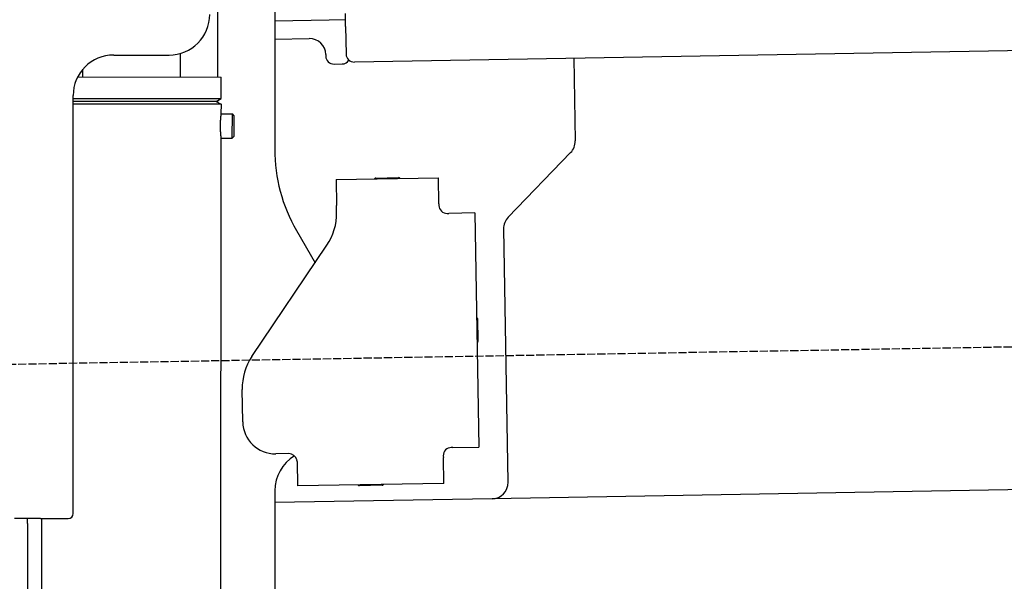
# Model space of a CAD drawing. Extents: x 1067 to 6773, y 5791 to 11816.
# Tile 49 of 56: x 4451 to 5056, y 10134 to 10479. Entities that reach past the tile are written whole.
import ezdxf

# ---------------------------------------------------------------- set-up
doc = ezdxf.new("R2010")
doc.units = 0
doc.linetypes.add('GEN3', pattern=[6.25, 5, -1.25])
doc.layers.get('0').update_dxf_attribs({"linetype": 'CONTINUOUS'})
doc.layers.add('3', color=6, linetype='GEN3')

msp = doc.modelspace()

# ---------------------------------------------------------------- linework, layer by layer
for p, q in [((4572.57, 10443.9), (4572.57, 10522.48)), ((4607.57, 10521.48), (4607.57, 10399.54)), ((4641.12, 10478.84), (4607.57, 10478.25)), ((4651.12, 10479.01), (4641.12, 10478.84)), ((4651.19, 10475.01), (4651.05, 10483.01)), ((4651.19, 10475.01), (4651.48, 10458.02)), ((6011.36, 10476.75), (4656.57, 10453.1)), ((4607.57, 10467.25), (4628.81, 10467.62)), ((4508.57, 10457.48), (4542.57, 10457.48)), ((4549.57, 10443.93), (4549.59, 10458.49)), ((4638.99, 10457.8), (4639, 10456.8)), ((4791.55, 10455.46), (4792.44, 10404.61)), ((4489.57, 10444.03), (4489.57, 10448.74)), ((4644.09, 10451.89), (4649.09, 10451.97)), ((4486.4, 10444.03), (4574.57, 10443.89)), ((4574.55, 10430.63), (4574.57, 10443.89)), ((4483.57, 10175.48), (4483.57, 10432.48)), ((4483.57, 10175.48), (4483.57, 10432.48)), ((4483.57, 10430.77), (4574.55, 10430.63)), ((4571.54, 10428.9), (4574.55, 10430.63)), ((4483.57, 10429.03), (4571.54, 10428.9)), ((4571.54, 10428.9), (4483.57, 10429.03)), ((4574.54, 10427.16), (4483.57, 10427.3)), ((4571.54, 10428.9), (4574.54, 10427.16)), ((4572.57, 10428.31), (4572.57, 10429.49)), ((4574.54, 10427.16), (4574.53, 10421.39)), ((4574.53, 10421.39), (4581.53, 10421.38)), ((4581.51, 10406.38), (4581.53, 10421.38)), ((4582.53, 10420.38), (4581.53, 10421.38)), ((4582.53, 10420.38), (4582.51, 10407.38)), ((4574.51, 10406.39), (4571.79, 8191.9)), ((4574.51, 10406.39), (4581.51, 10406.38)), ((4582.51, 10407.38), (4581.51, 10406.38)), ((4789.63, 10397.49), (4751.18, 10357.67)), ((4645.33, 10380.9), (4708.32, 10382)), ((4669.82, 10381.82), (4683.81, 10382.07)), ((4708.6, 10366), (4708.32, 10382)), ((4645.33, 10380.9), (4645.61, 10364.9)), ((4645.68, 10360.66), (4645.61, 10364.9)), ((4708.6, 10366), (4708.62, 10365)), ((4713.7, 10360.09), (4714.7, 10360.1)), ((4730.7, 10360.38), (4714.7, 10360.1)), ((4730.7, 10360.38), (4733.21, 10216.4)), ((4620.96, 10349.54), (4632.43, 10329.69)), ((4748.37, 10350.55), (4751.09, 10194.71)), ((4593.55, 10272.05), (4639.7, 10340.48)), ((4732.33, 10295.4), (4732.58, 10281.4)), ((4587.92, 10231.87), (4587.57, 10251.87)), ((4616.27, 10212.36), (4608.27, 10212.22)), ((4717.22, 10216.13), (4716.22, 10216.11)), ((4717.22, 10216.13), (4733.21, 10216.4)), ((4621.35, 10207.45), (4621.61, 10192.45)), ((4711.3, 10211.02), (4711.32, 10210.02)), ((4711.6, 10194.02), (4711.32, 10210.02)), ((6241.04, 10210.72), (4741.27, 10184.54)), ((4711.6, 10194.02), (4621.61, 10192.45)), ((4607.57, 10189.48), (4607.57, 8629.11)), ((4673.61, 10192.86), (4659.62, 10192.62)), ((4741.27, 10184.54), (4607.57, 10182.21)), ((4463.57, 10172.48), (4447.57, 10172.48)), ((4463.57, 10172.48), (4447.57, 10172.48)), ((4455.57, 10169.48), (4455.57, 10172.48)), ((4455.57, 10169.48), (4455.57, 10172.48)), ((4464.15, 10172.48), (4461.79, 8192.07)), ((4463.57, 10172.48), (4480.57, 10172.48)), ((4463.57, 10172.48), (4480.57, 10172.48)), ((4455.57, 10169.48), (4455.57, 8072.48))]:
    msp.add_line(p, q)
for points in [[(4574.53, 10421.4, 0), (4574.53, 10421.4, 0), (4574.53, 10421.4, 0), (4574.53, 10421.4, 0), (4574.53, 10421.4, 0), (4574.53, 10421.4, 0), (4574.53, 10421.4, 0), (4574.53, 10421.4, 0), (4574.53, 10421.4, 0), (4574.53, 10421.4, 0), (4574.53, 10421.4, 0), (4574.53, 10421.4, 0), (4574.53, 10421.4, 0), (4574.53, 10421.4, 0), (4574.53, 10421.4, 0), (4574.53, 10421.4, 0), (4574.53, 10421.4, 0), (4574.53, 10421.4, 0), (4574.53, 10421.4, 0), (4574.53, 10421.4, 0), (4574.53, 10421.4, 0), (4574.53, 10421.4, 0), (4574.53, 10421.4, 0), (4574.53, 10421.3, 0), (4574.52, 10421.3, 0), (4574.52, 10421.3, 0), (4574.52, 10421.3, 0), (4574.52, 10421.3, 0), (4574.52, 10421.3, 0), (4574.52, 10421.3, 0), (4574.52, 10421.3, 0), (4574.52, 10421.3, 0), (4574.52, 10421.3, 0), (4574.52, 10421.3, 0), (4574.52, 10421.3, 0), (4574.52, 10421.3, 0), (4574.52, 10421.3, 0), (4574.51, 10421.3, 0), (4574.51, 10421.3, 0), (4574.51, 10421.3, 0), (4574.51, 10421.3, 0), (4574.51, 10421.2, 0), (4574.51, 10421.2, 0), (4574.51, 10421.2, 0), (4574.51, 10421.2, 0), (4574.51, 10421.2, 0), (4574.51, 10421.2, 0), (4574.5, 10421.2, 0), (4574.5, 10421.2, 0), (4574.5, 10421.2, 0), (4574.5, 10421.2, 0), (4574.5, 10421.2, 0), (4574.5, 10421.2, 0), (4574.5, 10421.1, 0), (4574.5, 10421.1, 0), (4574.5, 10421.1, 0), (4574.49, 10421.1, 0), (4574.49, 10421.1, 0), (4574.49, 10421.1, 0), (4574.49, 10421.1, 0), (4574.49, 10421.1, 0), (4574.49, 10421.1, 0), (4574.49, 10421, 0), (4574.48, 10421, 0), (4574.48, 10421, 0), (4574.48, 10421, 0), (4574.48, 10421, 0), (4574.48, 10421, 0), (4574.48, 10421, 0), (4574.47, 10421, 0), (4574.47, 10421, 0), (4574.47, 10420.9, 0), (4574.47, 10420.9, 0), (4574.47, 10420.9, 0), (4574.47, 10420.9, 0), (4574.46, 10420.9, 0), (4574.46, 10420.9, 0), (4574.46, 10420.9, 0), (4574.46, 10420.8, 0), (4574.46, 10420.8, 0), (4574.46, 10420.8, 0), (4574.45, 10420.8, 0), (4574.45, 10420.8, 0), (4574.45, 10420.8, 0), (4574.45, 10420.8, 0), (4574.45, 10420.7, 0), (4574.44, 10420.7, 0), (4574.44, 10420.7, 0), (4574.44, 10420.7, 0), (4574.44, 10420.7, 0), (4574.44, 10420.7, 0), (4574.43, 10420.6, 0), (4574.43, 10420.6, 0), (4574.43, 10420.6, 0), (4574.43, 10420.6, 0), (4574.43, 10420.6, 0), (4574.42, 10420.6, 0), (4574.42, 10420.5, 0), (4574.42, 10420.5, 0), (4574.42, 10420.5, 0), (4574.42, 10420.5, 0), (4574.41, 10420.5, 0), (4574.41, 10420.5, 0), (4574.41, 10420.4, 0), (4574.41, 10420.4, 0), (4574.4, 10420.4, 0), (4574.4, 10420.4, 0), (4574.4, 10420.4, 0), (4574.4, 10420.3, 0), (4574.4, 10420.3, 0), (4574.39, 10420.3, 0), (4574.39, 10420.3, 0), (4574.39, 10420.3, 0), (4574.39, 10420.3, 0), (4574.38, 10420.2, 0), (4574.38, 10420.2, 0), (4574.38, 10420.2, 0), (4574.38, 10420.2, 0), (4574.37, 10420.1, 0), (4574.37, 10420.1, 0), (4574.37, 10420.1, 0), (4574.37, 10420.1, 0), (4574.36, 10420.1, 0), (4574.36, 10420, 0), (4574.36, 10420, 0), (4574.36, 10420, 0), (4574.35, 10420, 0), (4574.35, 10420, 0), (4574.35, 10419.9, 0), (4574.35, 10419.9, 0), (4574.35, 10419.9, 0), (4574.34, 10419.9, 0), (4574.34, 10419.9, 0), (4574.34, 10419.8, 0), (4574.34, 10419.8, 0), (4574.33, 10419.8, 0), (4574.33, 10419.8, 0), (4574.33, 10419.7, 0), (4574.33, 10419.7, 0), (4574.32, 10419.7, 0), (4574.32, 10419.7, 0), (4574.32, 10419.6, 0), (4574.32, 10419.6, 0), (4574.31, 10419.6, 0), (4574.31, 10419.6, 0), (4574.31, 10419.6, 0), (4574.31, 10419.5, 0), (4574.3, 10419.5, 0), (4574.3, 10419.5, 0), (4574.3, 10419.5, 0), (4574.3, 10419.4, 0), (4574.29, 10419.4, 0), (4574.29, 10419.4, 0), (4574.29, 10419.4, 0), (4574.29, 10419.3, 0), (4574.28, 10419.3, 0), (4574.28, 10419.3, 0), (4574.28, 10419.3, 0), (4574.28, 10419.2, 0), (4574.27, 10419.2, 0), (4574.27, 10419.2, 0), (4574.27, 10419.2, 0), (4574.27, 10419.1, 0), (4574.26, 10419.1, 0), (4574.26, 10419.1, 0), (4574.26, 10419.1, 0), (4574.26, 10419, 0), (4574.25, 10419, 0), (4574.25, 10419, 0), (4574.25, 10419, 0), (4574.25, 10418.9, 0), (4574.24, 10418.9, 0), (4574.24, 10418.9, 0), (4574.24, 10418.8, 0), (4574.24, 10418.8, 0), (4574.23, 10418.8, 0), (4574.23, 10418.8, 0), (4574.23, 10418.7, 0), (4574.23, 10418.7, 0), (4574.22, 10418.7, 0), (4574.22, 10418.7, 0), (4574.22, 10418.6, 0), (4574.22, 10418.6, 0), (4574.21, 10418.6, 0), (4574.21, 10418.5, 0), (4574.21, 10418.5, 0), (4574.21, 10418.5, 0), (4574.2, 10418.5, 0), (4574.2, 10418.4, 0), (4574.2, 10418.4, 0), (4574.2, 10418.4, 0), (4574.19, 10418.3, 0), (4574.19, 10418.3, 0), (4574.19, 10418.3, 0), (4574.19, 10418.2, 0), (4574.18, 10418.2, 0), (4574.18, 10418.2, 0), (4574.18, 10418.2, 0), (4574.18, 10418.1, 0), (4574.17, 10418.1, 0), (4574.17, 10418.1, 0), (4574.17, 10418, 0), (4574.17, 10418, 0), (4574.16, 10418, 0), (4574.16, 10417.9, 0), (4574.16, 10417.9, 0), (4574.16, 10417.9, 0), (4574.16, 10417.8, 0), (4574.15, 10417.8, 0), (4574.15, 10417.8, 0), (4574.15, 10417.7, 0), (4574.15, 10417.7, 0), (4574.14, 10417.7, 0), (4574.14, 10417.6, 0), (4574.14, 10417.6, 0), (4574.14, 10417.6, 0), (4574.13, 10417.6, 0), (4574.13, 10417.5, 0), (4574.13, 10417.5, 0), (4574.13, 10417.5, 0), (4574.13, 10417.4, 0), (4574.12, 10417.4, 0), (4574.12, 10417.4, 0), (4574.12, 10417.3, 0), (4574.12, 10417.3, 0), (4574.12, 10417.3, 0), (4574.11, 10417.2, 0), (4574.11, 10417.2, 0), (4574.11, 10417.2, 0), (4574.11, 10417.1, 0), (4574.1, 10417.1, 0), (4574.1, 10417.1, 0), (4574.1, 10417, 0), (4574.1, 10417, 0), (4574.1, 10416.9, 0), (4574.09, 10416.9, 0), (4574.09, 10416.9, 0), (4574.09, 10416.8, 0), (4574.09, 10416.8, 0), (4574.09, 10416.8, 0), (4574.09, 10416.7, 0), (4574.08, 10416.7, 0), (4574.08, 10416.7, 0), (4574.08, 10416.6, 0), (4574.08, 10416.6, 0), (4574.08, 10416.6, 0), (4574.07, 10416.5, 0), (4574.07, 10416.5, 0), (4574.07, 10416.5, 0), (4574.07, 10416.4, 0), (4574.07, 10416.4, 0), (4574.07, 10416.4, 0), (4574.06, 10416.3, 0), (4574.06, 10416.3, 0), (4574.06, 10416.2, 0), (4574.06, 10416.2, 0), (4574.06, 10416.2, 0), (4574.06, 10416.1, 0), (4574.05, 10416.1, 0), (4574.05, 10416.1, 0), (4574.05, 10416, 0), (4574.05, 10416, 0), (4574.05, 10416, 0), (4574.05, 10415.9, 0), (4574.05, 10415.9, 0), (4574.05, 10415.9, 0), (4574.04, 10415.8, 0), (4574.04, 10415.8, 0), (4574.04, 10415.7, 0), (4574.04, 10415.7, 0), (4574.04, 10415.7, 0), (4574.04, 10415.6, 0), (4574.04, 10415.6, 0), (4574.04, 10415.6, 0), (4574.03, 10415.5, 0), (4574.03, 10415.5, 0), (4574.03, 10415.5, 0), (4574.03, 10415.4, 0), (4574.03, 10415.4, 0), (4574.03, 10415.3, 0), (4574.03, 10415.3, 0), (4574.03, 10415.3, 0), (4574.03, 10415.2, 0), (4574.02, 10415.2, 0), (4574.02, 10415.2, 0), (4574.02, 10415.1, 0), (4574.02, 10415.1, 0), (4574.02, 10415.1, 0), (4574.02, 10415, 0), (4574.02, 10415, 0), (4574.02, 10414.9, 0), (4574.02, 10414.9, 0), (4574.02, 10414.9, 0), (4574.02, 10414.8, 0), (4574.02, 10414.8, 0), (4574.02, 10414.8, 0), (4574.01, 10414.7, 0), (4574.01, 10414.7, 0), (4574.01, 10414.7, 0), (4574.01, 10414.6, 0), (4574.01, 10414.6, 0), (4574.01, 10414.5, 0), (4574.01, 10414.5, 0), (4574.01, 10414.5, 0), (4574.01, 10414.4, 0), (4574.01, 10414.4, 0), (4574.01, 10414.4, 0), (4574.01, 10414.3, 0), (4574.01, 10414.3, 0), (4574.01, 10414.3, 0), (4574.01, 10414.2, 0), (4574.01, 10414.2, 0), (4574.01, 10414.1, 0), (4574.01, 10414.1, 0), (4574.01, 10414.1, 0), (4574.01, 10414, 0), (4574.01, 10414, 0), (4574.01, 10414, 0), (4574.01, 10413.9, 0), (4574.01, 10413.9, 0)], [(4574.01, 10413.9, 0), (4574.01, 10413.9, 0), (4574.01, 10413.8, 0), (4574.01, 10413.8, 0), (4574.01, 10413.8, 0), (4574.01, 10413.7, 0), (4574.01, 10413.7, 0), (4574.01, 10413.6, 0), (4574.01, 10413.6, 0), (4574.01, 10413.6, 0), (4574.01, 10413.5, 0), (4574.01, 10413.5, 0), (4574.01, 10413.5, 0), (4574.01, 10413.4, 0), (4574.01, 10413.4, 0), (4574.01, 10413.4, 0), (4574.01, 10413.3, 0), (4574.01, 10413.3, 0), (4574.01, 10413.2, 0), (4574.01, 10413.2, 0), (4574.01, 10413.2, 0), (4574.01, 10413.1, 0), (4574.01, 10413.1, 0), (4574.01, 10413.1, 0), (4574.01, 10413, 0), (4574.01, 10413, 0), (4574.01, 10413, 0), (4574.01, 10412.9, 0), (4574.01, 10412.9, 0), (4574.02, 10412.8, 0), (4574.02, 10412.8, 0), (4574.02, 10412.8, 0), (4574.02, 10412.7, 0), (4574.02, 10412.7, 0), (4574.02, 10412.7, 0), (4574.02, 10412.6, 0), (4574.02, 10412.6, 0), (4574.02, 10412.6, 0), (4574.02, 10412.5, 0), (4574.02, 10412.5, 0), (4574.02, 10412.4, 0), (4574.02, 10412.4, 0), (4574.03, 10412.4, 0), (4574.03, 10412.3, 0), (4574.03, 10412.3, 0), (4574.03, 10412.3, 0), (4574.03, 10412.2, 0), (4574.03, 10412.2, 0), (4574.03, 10412.2, 0), (4574.03, 10412.1, 0), (4574.03, 10412.1, 0), (4574.04, 10412, 0), (4574.04, 10412, 0), (4574.04, 10412, 0), (4574.04, 10411.9, 0), (4574.04, 10411.9, 0), (4574.04, 10411.9, 0), (4574.04, 10411.8, 0), (4574.04, 10411.8, 0), (4574.05, 10411.8, 0), (4574.05, 10411.7, 0), (4574.05, 10411.7, 0), (4574.05, 10411.7, 0), (4574.05, 10411.6, 0), (4574.05, 10411.6, 0), (4574.05, 10411.5, 0), (4574.06, 10411.5, 0), (4574.06, 10411.5, 0), (4574.06, 10411.4, 0), (4574.06, 10411.4, 0), (4574.06, 10411.4, 0), (4574.06, 10411.3, 0), (4574.06, 10411.3, 0), (4574.07, 10411.3, 0), (4574.07, 10411.2, 0), (4574.07, 10411.2, 0), (4574.07, 10411.2, 0), (4574.07, 10411.1, 0), (4574.07, 10411.1, 0), (4574.08, 10411, 0), (4574.08, 10411, 0), (4574.08, 10411, 0), (4574.08, 10410.9, 0), (4574.08, 10410.9, 0), (4574.09, 10410.9, 0), (4574.09, 10410.8, 0), (4574.09, 10410.8, 0), (4574.09, 10410.8, 0), (4574.09, 10410.7, 0), (4574.09, 10410.7, 0), (4574.1, 10410.7, 0), (4574.1, 10410.6, 0), (4574.1, 10410.6, 0), (4574.1, 10410.6, 0), (4574.1, 10410.5, 0), (4574.11, 10410.5, 0), (4574.11, 10410.5, 0), (4574.11, 10410.4, 0), (4574.11, 10410.4, 0), (4574.12, 10410.4, 0), (4574.12, 10410.3, 0), (4574.12, 10410.3, 0), (4574.12, 10410.3, 0), (4574.12, 10410.2, 0), (4574.13, 10410.2, 0), (4574.13, 10410.2, 0), (4574.13, 10410.1, 0), (4574.13, 10410.1, 0), (4574.13, 10410.1, 0), (4574.14, 10410, 0), (4574.14, 10410, 0), (4574.14, 10410, 0), (4574.14, 10409.9, 0), (4574.15, 10409.9, 0), (4574.15, 10409.9, 0), (4574.15, 10409.9, 0), (4574.15, 10409.8, 0), (4574.15, 10409.8, 0), (4574.16, 10409.8, 0), (4574.16, 10409.7, 0), (4574.16, 10409.7, 0), (4574.16, 10409.7, 0), (4574.17, 10409.6, 0), (4574.17, 10409.6, 0), (4574.17, 10409.6, 0), (4574.17, 10409.5, 0), (4574.18, 10409.5, 0), (4574.18, 10409.5, 0), (4574.18, 10409.5, 0), (4574.18, 10409.4, 0), (4574.19, 10409.4, 0), (4574.19, 10409.4, 0), (4574.19, 10409.3, 0), (4574.19, 10409.3, 0), (4574.19, 10409.3, 0), (4574.2, 10409.3, 0), (4574.2, 10409.2, 0), (4574.2, 10409.2, 0), (4574.2, 10409.2, 0), (4574.21, 10409.1, 0), (4574.21, 10409.1, 0), (4574.21, 10409.1, 0), (4574.21, 10409.1, 0), (4574.22, 10409, 0), (4574.22, 10409, 0), (4574.22, 10409, 0), (4574.22, 10408.9, 0), (4574.23, 10408.9, 0), (4574.23, 10408.9, 0), (4574.23, 10408.9, 0), (4574.23, 10408.8, 0), (4574.24, 10408.8, 0), (4574.24, 10408.8, 0), (4574.24, 10408.8, 0), (4574.24, 10408.7, 0), (4574.25, 10408.7, 0), (4574.25, 10408.7, 0), (4574.25, 10408.7, 0), (4574.25, 10408.6, 0), (4574.25, 10408.6, 0), (4574.26, 10408.6, 0), (4574.26, 10408.6, 0), (4574.26, 10408.5, 0), (4574.26, 10408.5, 0), (4574.27, 10408.5, 0), (4574.27, 10408.5, 0), (4574.27, 10408.4, 0), (4574.27, 10408.4, 0), (4574.28, 10408.4, 0), (4574.28, 10408.4, 0), (4574.28, 10408.3, 0), (4574.28, 10408.3, 0), (4574.29, 10408.3, 0), (4574.29, 10408.3, 0), (4574.29, 10408.2, 0), (4574.29, 10408.2, 0), (4574.3, 10408.2, 0), (4574.3, 10408.2, 0), (4574.3, 10408.1, 0), (4574.3, 10408.1, 0), (4574.31, 10408.1, 0), (4574.31, 10408.1, 0), (4574.31, 10408.1, 0), (4574.31, 10408, 0), (4574.31, 10408, 0), (4574.32, 10408, 0), (4574.32, 10408, 0), (4574.32, 10407.9, 0), (4574.32, 10407.9, 0), (4574.33, 10407.9, 0), (4574.33, 10407.9, 0), (4574.33, 10407.9, 0), (4574.33, 10407.8, 0), (4574.34, 10407.8, 0), (4574.34, 10407.8, 0), (4574.34, 10407.8, 0), (4574.34, 10407.7, 0), (4574.35, 10407.7, 0), (4574.35, 10407.7, 0), (4574.35, 10407.7, 0), (4574.35, 10407.7, 0), (4574.35, 10407.6, 0), (4574.36, 10407.6, 0), (4574.36, 10407.6, 0), (4574.36, 10407.6, 0), (4574.36, 10407.6, 0), (4574.37, 10407.5, 0), (4574.37, 10407.5, 0), (4574.37, 10407.5, 0), (4574.37, 10407.5, 0), (4574.38, 10407.5, 0), (4574.38, 10407.4, 0), (4574.38, 10407.4, 0), (4574.38, 10407.4, 0), (4574.38, 10407.4, 0), (4574.39, 10407.4, 0), (4574.39, 10407.3, 0), (4574.39, 10407.3, 0), (4574.39, 10407.3, 0), (4574.39, 10407.3, 0), (4574.4, 10407.3, 0), (4574.4, 10407.3, 0), (4574.4, 10407.2, 0), (4574.4, 10407.2, 0), (4574.41, 10407.2, 0), (4574.41, 10407.2, 0), (4574.41, 10407.2, 0), (4574.41, 10407.2, 0), (4574.41, 10407.1, 0), (4574.42, 10407.1, 0), (4574.42, 10407.1, 0), (4574.42, 10407.1, 0), (4574.42, 10407.1, 0), (4574.42, 10407.1, 0), (4574.42, 10407, 0), (4574.43, 10407, 0), (4574.43, 10407, 0), (4574.43, 10407, 0), (4574.43, 10407, 0), (4574.43, 10407, 0), (4574.44, 10407, 0), (4574.44, 10406.9, 0), (4574.44, 10406.9, 0), (4574.44, 10406.9, 0), (4574.44, 10406.9, 0), (4574.44, 10406.9, 0), (4574.45, 10406.9, 0), (4574.45, 10406.9, 0), (4574.45, 10406.8, 0), (4574.45, 10406.8, 0), (4574.45, 10406.8, 0), (4574.45, 10406.8, 0), (4574.46, 10406.8, 0), (4574.46, 10406.8, 0), (4574.46, 10406.8, 0), (4574.46, 10406.8, 0), (4574.46, 10406.8, 0), (4574.46, 10406.7, 0), (4574.46, 10406.7, 0), (4574.47, 10406.7, 0), (4574.47, 10406.7, 0), (4574.47, 10406.7, 0), (4574.47, 10406.7, 0), (4574.47, 10406.7, 0), (4574.47, 10406.7, 0), (4574.47, 10406.7, 0), (4574.48, 10406.6, 0), (4574.48, 10406.6, 0), (4574.48, 10406.6, 0), (4574.48, 10406.6, 0), (4574.48, 10406.6, 0), (4574.48, 10406.6, 0), (4574.48, 10406.6, 0), (4574.48, 10406.6, 0), (4574.48, 10406.6, 0), (4574.49, 10406.6, 0), (4574.49, 10406.6, 0), (4574.49, 10406.6, 0), (4574.49, 10406.5, 0), (4574.49, 10406.5, 0), (4574.49, 10406.5, 0), (4574.49, 10406.5, 0), (4574.49, 10406.5, 0), (4574.49, 10406.5, 0), (4574.49, 10406.5, 0), (4574.49, 10406.5, 0), (4574.5, 10406.5, 0), (4574.5, 10406.5, 0), (4574.5, 10406.5, 0), (4574.5, 10406.5, 0), (4574.5, 10406.5, 0), (4574.5, 10406.5, 0), (4574.5, 10406.5, 0), (4574.5, 10406.5, 0), (4574.5, 10406.5, 0), (4574.5, 10406.4, 0), (4574.5, 10406.4, 0), (4574.5, 10406.4, 0), (4574.5, 10406.4, 0), (4574.5, 10406.4, 0), (4574.5, 10406.4, 0), (4574.5, 10406.4, 0), (4574.51, 10406.4, 0), (4574.51, 10406.4, 0), (4574.51, 10406.4, 0), (4574.51, 10406.4, 0), (4574.51, 10406.4, 0), (4574.51, 10406.4, 0), (4574.51, 10406.4, 0), (4574.51, 10406.4, 0), (4574.51, 10406.4, 0), (4574.51, 10406.4, 0), (4574.51, 10406.4, 0), (4574.51, 10406.4, 0), (4574.51, 10406.4, 0), (4574.51, 10406.4, 0), (4574.51, 10406.4, 0), (4574.51, 10406.4, 0), (4574.51, 10406.4, 0), (4574.51, 10406.4, 0)], [(4621.35, 10207.5, 0), (4621.35, 10207.5, 0), (4621.35, 10207.5, 0), (4621.35, 10207.5, 0), (4621.35, 10207.5, 0), (4621.35, 10207.5, 0), (4621.35, 10207.5, 0), (4621.35, 10207.5, 0), (4621.35, 10207.5, 0), (4621.35, 10207.5, 0), (4621.35, 10207.5, 0), (4621.35, 10207.5, 0), (4621.35, 10207.5, 0), (4621.35, 10207.6, 0), (4621.35, 10207.6, 0), (4621.35, 10207.6, 0), (4621.35, 10207.6, 0), (4621.35, 10207.6, 0), (4621.35, 10207.6, 0), (4621.35, 10207.6, 0), (4621.35, 10207.6, 0), (4621.35, 10207.6, 0), (4621.35, 10207.6, 0), (4621.35, 10207.6, 0), (4621.35, 10207.6, 0), (4621.35, 10207.6, 0), (4621.34, 10207.7, 0), (4621.34, 10207.7, 0), (4621.34, 10207.7, 0), (4621.34, 10207.7, 0), (4621.34, 10207.7, 0), (4621.34, 10207.7, 0), (4621.34, 10207.7, 0), (4621.34, 10207.7, 0), (4621.34, 10207.7, 0), (4621.34, 10207.7, 0), (4621.34, 10207.7, 0), (4621.34, 10207.7, 0), (4621.34, 10207.7, 0), (4621.34, 10207.8, 0), (4621.34, 10207.8, 0), (4621.34, 10207.8, 0), (4621.34, 10207.8, 0), (4621.34, 10207.8, 0), (4621.33, 10207.8, 0), (4621.33, 10207.8, 0), (4621.33, 10207.8, 0), (4621.33, 10207.8, 0), (4621.33, 10207.8, 0), (4621.33, 10207.8, 0), (4621.33, 10207.8, 0), (4621.33, 10207.8, 0), (4621.33, 10207.9, 0), (4621.33, 10207.9, 0), (4621.33, 10207.9, 0), (4621.33, 10207.9, 0), (4621.33, 10207.9, 0), (4621.32, 10207.9, 0), (4621.32, 10207.9, 0), (4621.32, 10207.9, 0), (4621.32, 10207.9, 0), (4621.32, 10207.9, 0), (4621.32, 10207.9, 0), (4621.32, 10207.9, 0), (4621.32, 10208, 0), (4621.32, 10208, 0), (4621.32, 10208, 0), (4621.32, 10208, 0), (4621.31, 10208, 0), (4621.31, 10208, 0), (4621.31, 10208, 0), (4621.31, 10208, 0), (4621.31, 10208, 0), (4621.31, 10208, 0), (4621.31, 10208, 0), (4621.31, 10208, 0), (4621.31, 10208, 0), (4621.31, 10208.1, 0), (4621.3, 10208.1, 0), (4621.3, 10208.1, 0), (4621.3, 10208.1, 0), (4621.3, 10208.1, 0), (4621.3, 10208.1, 0), (4621.3, 10208.1, 0), (4621.3, 10208.1, 0), (4621.3, 10208.1, 0), (4621.29, 10208.1, 0), (4621.29, 10208.1, 0), (4621.29, 10208.1, 0), (4621.29, 10208.1, 0), (4621.29, 10208.2, 0), (4621.29, 10208.2, 0), (4621.29, 10208.2, 0), (4621.29, 10208.2, 0), (4621.28, 10208.2, 0), (4621.28, 10208.2, 0), (4621.28, 10208.2, 0), (4621.28, 10208.2, 0), (4621.28, 10208.2, 0), (4621.28, 10208.2, 0), (4621.28, 10208.2, 0), (4621.28, 10208.2, 0), (4621.27, 10208.3, 0), (4621.27, 10208.3, 0), (4621.27, 10208.3, 0), (4621.27, 10208.3, 0), (4621.27, 10208.3, 0), (4621.27, 10208.3, 0), (4621.26, 10208.3, 0), (4621.26, 10208.3, 0), (4621.26, 10208.3, 0), (4621.26, 10208.3, 0), (4621.26, 10208.3, 0), (4621.26, 10208.3, 0), (4621.26, 10208.3, 0), (4621.25, 10208.4, 0), (4621.25, 10208.4, 0), (4621.25, 10208.4, 0), (4621.25, 10208.4, 0), (4621.25, 10208.4, 0), (4621.25, 10208.4, 0), (4621.24, 10208.4, 0), (4621.24, 10208.4, 0), (4621.24, 10208.4, 0), (4621.24, 10208.4, 0), (4621.24, 10208.4, 0), (4621.24, 10208.4, 0), (4621.23, 10208.4, 0)]]:
    msp.add_polyline3d(points)
for centre, radius, start, end in [((4542.57, 10482.48), 25, 270, 0), ((4628.99, 10457.62), 10, 1, 91), ((4508.57, 10432.48), 25, 90, 180), ((4644, 10456.88), 5, 181, 271), ((4656.48, 10458.1), 5, 181, 271), ((4649, 10456.97), 5, 271, 327.76328), ((4782.44, 10404.43), 10, 316, 1), ((4707.57, 10399.54), 100, 180, 210), ((4669.83, 10380.82), 1, 91, 151), ((4683.83, 10381.07), 1, 31, 91), ((4713.62, 10365.09), 5, 181, 271), ((4610.69, 10360.05), 35, 326, 1), ((4758.37, 10350.72), 10, 136, 181), ((4731.33, 10295.38), 1, 1, 61), ((4731.58, 10281.39), 1, 301, 1), ((4622.57, 10252.48), 35, 146, 181), ((4607.92, 10232.22), 20, 181, 271), ((4616.35, 10207.36), 5, 12.53696, 91), ((4716.3, 10211.11), 5, 91, 181), ((4632.57, 10189.48), 25, 120.68722, 180), ((4741.1, 10194.54), 10, 271, 1), ((4659.6, 10193.62), 1, 211, 271), ((4673.6, 10193.86), 1, 271, 331), ((4480.57, 10175.48), 3, 270, 0), ((4480.57, 10175.48), 3, 270, 0)]:
    msp.add_arc(centre, radius, start, end)
at = {"layer": '3'}
msp.add_line((1175.28, 10210.3), (6230.45, 10298.53), dxfattribs=at)

doc.saveas('drawing.dxf')
